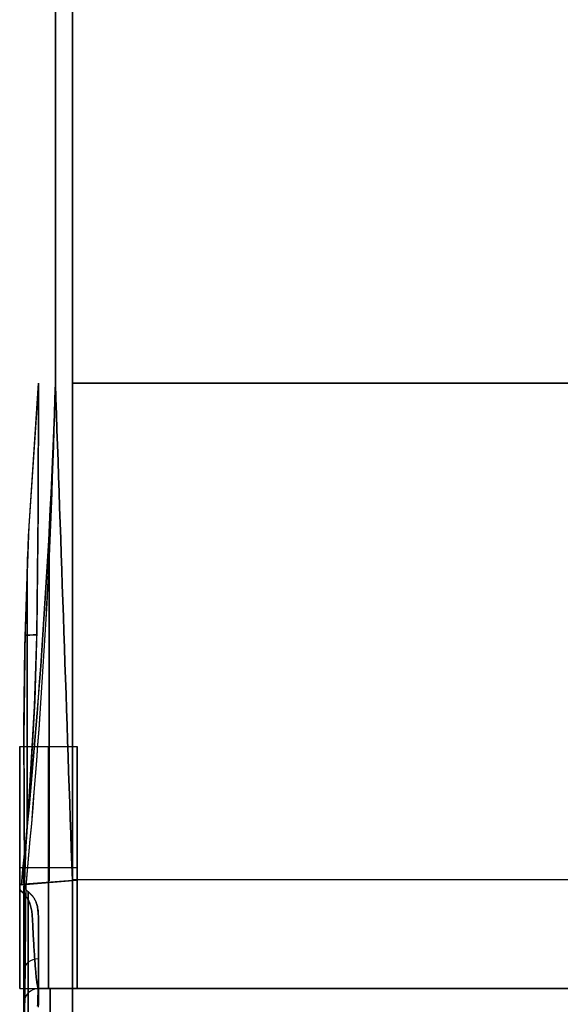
# Model space of a CAD drawing. Extents: x -32 to 144, y -30 to 75.
# Tile 10 of 47: x 5 to 16, y -20 to 0. Entities that reach past the tile are written whole.
import ezdxf

# ---------------------------------------------------------------- set-up
doc = ezdxf.new("R2010")
doc.units = 0
doc.layers.add('DEFAULT', color=7, linetype='CONTINUOUS')

msp = doc.modelspace()

# ---------------------------------------------------------------- linework, layer by layer
at = {"layer": 'DEFAULT'}
for p, q in [((5.25, 7.5, -30), (5.25, -7.5, -30)), ((5.25, -7.5, 30), (5.25, 7.5, 30)), ((5.6, -7.5, -30), (5.6, 7.5, -30)), ((5.6, 7.5, 30), (5.6, -7.5, 30)), ((5.6, 7.5, -30), (5.6, -7.5, -30)), ((5.6, -7.5, 30), (5.6, 7.5, 30)), ((4.691, -10.661, 30.034), (4.9, -7.5, 30)), ((4.9, -7.5, -30), (4.701, -10.451, -30.031)), ((4.9, -7.5, 30), (4.896, -10.095, 29.966)), ((4.896, -10.16, -29.964), (4.9, -7.5, -30)), ((104.6, -7.5, 30), (5.6, -7.5, 30)), ((5.6, -7.5, -30), (104.6, -7.5, -30)), ((4.864, -12.715, -29.863), (4.896, -10.16, -29.964)), ((4.896, -10.095, 29.966), (4.867, -12.602, 29.869)), ((4.701, -10.451, -30.031), (4.627, -12.571, -30.046)), ((4.619, -12.947, 30.044), (4.691, -10.661, 30.034)), ((4.627, -12.571, -30.046), (4.6, -14.849, -30.01)), ((4.817, -14.169, -29.785), (4.864, -12.715, -29.863)), ((4.867, -12.602, 29.869), (4.822, -14.062, 29.791)), ((4.601, -14.567, 30.018), (4.619, -12.947, 30.044)), ((4.723, -15.823, -29.704), (4.817, -14.169, -29.785)), ((4.822, -14.062, 29.791), (4.728, -15.757, 29.706)), ((4.603, -16.199, 29.96), (4.601, -14.567, 30.018)), ((4.513, -15, 26.975), (5.7, -15, 26.975)), ((4.513, -15, -26.975), (5.7, -15, -26.975)), ((4.6, -14.849, -30.01), (4.602, -16.049, -29.962)), ((4.641, -17.095, -29.679), (4.723, -15.823, -29.704)), ((4.728, -15.757, 29.706), (4.642, -17.068, 29.679)), ((4.602, -16.049, -29.962), (4.603, -16.529, -29.928)), ((4.608, -16.816, 29.928), (4.603, -16.199, 29.96)), ((4.603, -16.529, -29.928), (4.603, -16.789, -29.904)), ((4.603, -16.789, -29.904), (4.603, -17.034, -29.877)), ((4.609, -17.064, 29.909), (4.608, -16.816, 29.928)), ((4.603, -17.034, -29.877), (4.602, -17.232, -29.849)), ((4.609, -17.193, 29.895), (4.609, -17.064, 29.909)), ((4.642, -17.068, 29.679), (4.612, -17.796, 29.674)), ((4.602, -17.232, -29.849), (4.601, -17.382, -29.824)), ((4.608, -17.305, 29.881), (4.609, -17.193, 29.895)), ((4.612, -17.799, -29.674), (4.641, -17.095, -29.679)), ((4.601, -17.382, -29.824), (4.6, -17.497, -29.802)), ((4.605, -17.515, 29.843), (4.606, -17.46, 29.855)), ((4.606, -17.46, 29.855), (4.607, -17.392, 29.867)), ((4.607, -17.392, 29.867), (4.608, -17.305, 29.881)), ((4.513, -17.5, 24.475), (5.7, -17.5, 24.475)), ((4.513, -17.5, 29.475), (5.7, -17.5, 29.475)), ((4.513, -17.5, -29.475), (5.7, -17.5, -29.475)), ((4.513, -17.5, -24.475), (5.7, -17.5, -24.475)), ((4.6, -17.497, -29.802), (4.6, -17.588, -29.781)), ((4.6, -17.588, -29.781), (4.6, -17.663, -29.761)), ((4.6, -17.663, -29.761), (4.601, -17.695, -29.751)), ((4.601, -17.664, 29.802), (4.602, -17.634, 29.812)), ((4.601, -17.691, 29.793), (4.601, -17.664, 29.802)), ((4.602, -17.634, 29.812), (4.603, -17.6, 29.822)), ((4.603, -17.6, 29.822), (4.604, -17.561, 29.832)), ((4.604, -17.561, 29.832), (4.605, -17.515, 29.843)), ((5.7, -17.762, 29.462), (4.513, -17.85, 29.451)), ((4.513, -17.856, -29.45), (5.7, -17.762, -29.462)), ((4.547, -17.859, 29.451), (5.697, -17.762, 29.462)), ((5.697, -17.762, -29.462), (4.547, -17.865, -29.451)), ((4.6, -17.715, 29.784), (4.601, -17.691, 29.793)), ((4.6, -17.737, 29.775), (4.6, -17.715, 29.784)), ((4.6, -17.757, 29.766), (4.6, -17.737, 29.775)), ((4.6, -17.776, 29.757), (4.6, -17.757, 29.766)), ((4.6, -17.793, 29.748), (4.6, -17.776, 29.757)), ((4.601, -17.809, 29.74), (4.6, -17.793, 29.748)), ((4.601, -17.695, -29.751), (4.601, -17.726, -29.742)), ((4.601, -17.726, -29.742), (4.602, -17.754, -29.733)), ((4.601, -17.824, 29.731), (4.601, -17.809, 29.74)), ((4.602, -17.837, 29.722), (4.601, -17.824, 29.731)), ((4.602, -17.754, -29.733), (4.602, -17.78, -29.724)), ((4.602, -17.78, -29.724), (4.603, -17.804, -29.715)), ((4.603, -17.85, 29.714), (4.602, -17.837, 29.722)), ((4.603, -17.804, -29.715), (4.604, -17.827, -29.706)), ((4.604, -17.863, 29.705), (4.603, -17.85, 29.714)), ((4.604, -17.827, -29.706), (4.605, -17.848, -29.697)), ((4.605, -17.874, 29.697), (4.604, -17.863, 29.705)), ((4.605, -17.848, -29.697), (4.607, -17.869, -29.689)), ((4.605, -17.879, 29.694), (4.605, -17.874, 29.697)), ((4.606, -17.88, 29.693), (4.605, -17.879, 29.694)), ((4.605, -17.885, 29.694), (4.607, -17.894, 29.681)), ((4.606, -17.881, 29.692), (4.606, -17.88, 29.693)), ((4.607, -17.89, 29.684), (4.606, -17.881, 29.692)), ((4.607, -17.869, -29.689), (4.608, -17.888, -29.68)), ((4.612, -17.796, 29.674), (4.61, -17.905, 29.672)), ((4.61, -17.905, -29.672), (4.612, -17.799, -29.674)), ((5.6, -17.749, 29.488), (104.6, -17.749, 29.488)), ((5.6, -17.749, -29.488), (104.6, -17.749, -29.488)), ((5.697, -17.762, 29.462), (5.6, -17.762, 29.462)), ((5.6, -17.762, -29.462), (5.697, -17.762, -29.462)), ((4.513, -17.957, 29.433), (4.535, -17.98, 29.429)), ((4.535, -17.98, -29.429), (4.513, -17.957, -29.433)), ((4.52, -26, 30), (4.644, -17.886, 30)), ((4.535, -17.98, 29.429), (4.581, -18.026, 29.419)), ((4.581, -18.026, -29.419), (4.535, -17.98, -29.429)), ((4.581, -18.026, 29.419), (4.603, -18.05, 29.414)), ((4.603, -18.05, -29.414), (4.581, -18.026, -29.419)), ((4.603, -18.05, 29.414), (4.614, -18.062, 29.411)), ((4.614, -18.062, -29.411), (4.603, -18.05, -29.414)), ((4.606, -17.894, -29.688), (4.605, -17.891, -29.694)), ((4.607, -17.898, -29.681), (4.606, -17.894, -29.688)), ((4.608, -17.895, 29.68), (4.607, -17.89, 29.684)), ((4.607, -17.894, 29.681), (4.61, -17.904, 29.667)), ((4.609, -17.902, -29.674), (4.607, -17.898, -29.681)), ((4.608, -17.888, -29.68), (4.61, -17.905, -29.672)), ((4.61, -17.905, 29.672), (4.608, -17.895, 29.68)), ((4.61, -17.906, -29.668), (4.609, -17.902, -29.674)), ((4.61, -17.904, 29.667), (4.614, -17.913, 29.653)), ((4.614, -17.914, -29.654), (4.61, -17.906, -29.668)), ((4.614, -17.913, 29.653), (4.616, -17.918, 29.647)), ((4.618, -17.922, -29.641), (4.614, -17.914, -29.654)), ((4.614, -18.062, 29.411), (4.625, -18.075, 29.408)), ((4.625, -18.075, -29.408), (4.614, -18.062, -29.411)), ((4.616, -17.918, 29.647), (4.618, -17.922, 29.64)), ((4.618, -17.922, 29.64), (4.62, -17.927, 29.633)), ((4.62, -17.926, -29.634), (4.618, -17.922, -29.641)), ((4.622, -17.93, -29.627), (4.62, -17.926, -29.634)), ((4.62, -17.927, 29.633), (4.623, -17.931, 29.626)), ((4.625, -17.934, -29.621), (4.622, -17.93, -29.627)), ((4.623, -17.931, 29.626), (4.625, -17.935, 29.62)), ((4.627, -17.938, -29.614), (4.625, -17.934, -29.621)), ((4.625, -17.935, 29.62), (4.628, -17.939, 29.613)), ((4.625, -18.075, 29.408), (4.636, -18.089, 29.405)), ((4.636, -18.088, -29.405), (4.625, -18.075, -29.408)), ((4.63, -17.942, -29.607), (4.627, -17.938, -29.614)), ((4.628, -17.939, 29.613), (4.631, -17.943, 29.606)), ((4.633, -17.946, -29.601), (4.63, -17.942, -29.607)), ((4.631, -17.943, 29.606), (4.633, -17.946, 29.6)), ((4.633, -17.946, 29.6), (4.637, -17.95, 29.593)), ((4.636, -17.95, -29.594), (4.633, -17.946, -29.601)), ((4.639, -17.953, -29.588), (4.636, -17.95, -29.594)), ((4.637, -17.95, 29.593), (4.64, -17.954, 29.587)), ((4.646, -17.961, -29.575), (4.639, -17.953, -29.588)), ((4.64, -17.954, 29.587), (4.647, -17.961, 29.574)), ((4.653, -17.969, -29.562), (4.646, -17.961, -29.575)), ((4.647, -17.961, 29.574), (4.654, -17.969, 29.562)), ((4.661, -17.976, -29.55), (4.653, -17.969, -29.562)), ((4.654, -17.969, 29.562), (4.662, -17.977, 29.549)), ((4.669, -17.984, -29.538), (4.661, -17.976, -29.55)), ((4.662, -17.977, 29.549), (4.67, -17.985, 29.537)), ((4.674, -17.988, -29.532), (4.669, -17.984, -29.538)), ((4.67, -17.985, 29.537), (4.674, -17.989, 29.531)), ((4.678, -17.992, -29.526), (4.674, -17.988, -29.532)), ((4.674, -17.989, 29.531), (4.679, -17.993, 29.525)), ((4.683, -17.996, -29.52), (4.678, -17.992, -29.526)), ((4.679, -17.993, 29.525), (4.683, -17.997, 29.52)), ((4.687, -18, -29.515), (4.683, -17.996, -29.52)), ((4.683, -17.997, 29.52), (4.688, -18.001, 29.514)), ((4.692, -18.005, -29.509), (4.687, -18, -29.515)), ((4.688, -18.001, 29.514), (4.693, -18.005, 29.508)), ((4.697, -18.009, -29.504), (4.692, -18.005, -29.509)), ((4.693, -18.005, 29.508), (4.698, -18.01, 29.503)), ((4.702, -18.014, -29.498), (4.697, -18.009, -29.504)), ((4.698, -18.01, 29.503), (4.703, -18.014, 29.497)), ((4.707, -18.018, -29.493), (4.702, -18.014, -29.498)), ((4.703, -18.014, 29.497), (4.708, -18.019, 29.492)), ((4.712, -18.023, -29.487), (4.707, -18.018, -29.493)), ((4.708, -18.019, 29.492), (4.713, -18.024, 29.487)), ((4.718, -18.028, -29.482), (4.712, -18.023, -29.487)), ((4.713, -18.024, 29.487), (4.718, -18.029, 29.482)), ((4.723, -18.033, -29.477), (4.718, -18.028, -29.482)), ((4.718, -18.029, 29.482), (4.723, -18.033, 29.476)), ((4.723, -18.033, 29.476), (4.729, -18.039, 29.471)), ((4.728, -18.038, -29.472), (4.723, -18.033, -29.477)), ((4.734, -18.043, -29.467), (4.728, -18.038, -29.472)), ((4.729, -18.039, 29.471), (4.734, -18.044, 29.467)), ((4.739, -18.049, -29.462), (4.734, -18.043, -29.467)), ((4.734, -18.044, 29.467), (4.74, -18.049, 29.462)), ((4.745, -18.054, -29.457), (4.739, -18.049, -29.462)), ((4.74, -18.049, 29.462), (4.745, -18.055, 29.457)), ((4.75, -18.06, -29.453), (4.745, -18.054, -29.457)), ((4.745, -18.055, 29.457), (4.751, -18.061, 29.452)), ((4.756, -18.066, -29.448), (4.75, -18.06, -29.453)), ((4.751, -18.061, 29.452), (4.757, -18.067, 29.448)), ((4.762, -18.072, -29.444), (4.756, -18.066, -29.448)), ((4.757, -18.067, 29.448), (4.763, -18.073, 29.443)), ((4.768, -18.079, -29.439), (4.762, -18.072, -29.444)), ((4.763, -18.073, 29.443), (4.768, -18.079, 29.439)), ((4.768, -18.079, 29.439), (4.774, -18.086, 29.434)), ((4.773, -18.085, -29.435), (4.768, -18.079, -29.439)), ((4.779, -18.092, -29.43), (4.773, -18.085, -29.435)), ((4.774, -18.086, 29.434), (4.78, -18.093, 29.43)), ((4.647, -18.103, -29.402), (4.636, -18.088, -29.405)), ((4.636, -18.089, 29.405), (4.647, -18.103, 29.402)), ((4.647, -18.103, 29.402), (4.658, -18.118, 29.398)), ((4.658, -18.117, -29.398), (4.647, -18.103, -29.402)), ((4.663, -18.125, -29.396), (4.658, -18.117, -29.398)), ((4.658, -18.118, 29.398), (4.663, -18.125, 29.396)), ((4.663, -18.125, 29.396), (4.668, -18.133, 29.394)), ((4.668, -18.133, -29.394), (4.663, -18.125, -29.396)), ((4.668, -18.133, 29.394), (4.673, -18.142, 29.392)), ((4.673, -18.141, -29.392), (4.668, -18.133, -29.394)), ((4.678, -18.15, -29.389), (4.673, -18.141, -29.392)), ((4.673, -18.142, 29.392), (4.678, -18.15, 29.389)), ((4.678, -18.15, 29.389), (4.683, -18.159, 29.387)), ((4.683, -18.159, -29.387), (4.678, -18.15, -29.389)), ((4.683, -18.159, 29.387), (4.688, -18.168, 29.384)), ((4.688, -18.168, -29.385), (4.683, -18.159, -29.387)), ((4.688, -18.168, 29.384), (4.693, -18.177, 29.382)), ((4.693, -18.177, -29.382), (4.688, -18.168, -29.385)), ((4.693, -18.177, 29.382), (4.698, -18.186, 29.379)), ((4.698, -18.186, -29.379), (4.693, -18.177, -29.382)), ((4.698, -18.186, 29.379), (4.703, -18.196, 29.376)), ((4.703, -18.196, -29.376), (4.698, -18.186, -29.379)), ((4.703, -18.196, 29.376), (4.707, -18.206, 29.373)), ((4.707, -18.206, -29.374), (4.703, -18.196, -29.376)), ((4.707, -18.206, 29.373), (4.712, -18.217, 29.37)), ((4.712, -18.216, -29.371), (4.707, -18.206, -29.374)), ((4.716, -18.227, -29.367), (4.712, -18.216, -29.371)), ((4.712, -18.217, 29.37), (4.716, -18.227, 29.367)), ((4.716, -18.227, 29.367), (4.72, -18.238, 29.364)), ((4.72, -18.238, -29.364), (4.716, -18.227, -29.367)), ((4.72, -18.238, 29.364), (4.724, -18.249, 29.36)), ((4.724, -18.249, -29.361), (4.72, -18.238, -29.364)), ((4.724, -18.249, 29.36), (4.728, -18.261, 29.357)), ((4.728, -18.26, -29.357), (4.724, -18.249, -29.361)), ((4.732, -18.272, -29.353), (4.728, -18.26, -29.357)), ((4.728, -18.261, 29.357), (4.732, -18.272, 29.353)), ((4.732, -18.272, 29.353), (4.736, -18.284, 29.349)), ((4.736, -18.284, -29.349), (4.732, -18.272, -29.353)), ((4.736, -18.284, 29.349), (4.739, -18.296, 29.345)), ((4.739, -18.296, -29.345), (4.736, -18.284, -29.349)), ((4.785, -18.1, -29.426), (4.779, -18.092, -29.43)), ((4.78, -18.093, 29.43), (4.786, -18.101, 29.425)), ((4.791, -18.108, -29.421), (4.785, -18.1, -29.426)), ((4.786, -18.101, 29.425), (4.792, -18.108, 29.421)), ((4.797, -18.116, -29.417), (4.791, -18.108, -29.421)), ((4.792, -18.108, 29.421), (4.798, -18.117, 29.417)), ((4.803, -18.124, -29.413), (4.797, -18.116, -29.417)), ((4.798, -18.117, 29.417), (4.804, -18.125, 29.412)), ((4.809, -18.133, -29.408), (4.803, -18.124, -29.413)), ((4.804, -18.125, 29.412), (4.809, -18.134, 29.408)), ((4.815, -18.143, -29.404), (4.809, -18.133, -29.408)), ((4.809, -18.134, 29.408), (4.815, -18.144, 29.404)), ((4.821, -18.153, -29.4), (4.815, -18.143, -29.404)), ((4.815, -18.144, 29.404), (4.821, -18.154, 29.399)), ((4.826, -18.164, -29.395), (4.821, -18.153, -29.4)), ((4.821, -18.154, 29.399), (4.827, -18.165, 29.395)), ((4.832, -18.175, -29.391), (4.826, -18.164, -29.395)), ((4.827, -18.165, 29.395), (4.833, -18.176, 29.39)), ((4.838, -18.187, -29.386), (4.832, -18.175, -29.391)), ((4.833, -18.176, 29.39), (4.839, -18.188, 29.385)), ((4.844, -18.2, -29.381), (4.838, -18.187, -29.386)), ((4.839, -18.188, 29.385), (4.844, -18.201, 29.38)), ((4.85, -18.214, -29.376), (4.844, -18.2, -29.381)), ((4.844, -18.201, 29.38), (4.85, -18.215, 29.375)), ((4.855, -18.229, -29.37), (4.85, -18.214, -29.376)), ((4.85, -18.215, 29.375), (4.856, -18.23, 29.37)), ((4.861, -18.245, -29.365), (4.855, -18.229, -29.37)), ((4.856, -18.23, 29.37), (4.861, -18.246, 29.364)), ((4.866, -18.263, -29.358), (4.861, -18.245, -29.365)), ((4.861, -18.246, 29.364), (4.867, -18.264, 29.358)), ((4.872, -18.282, -29.351), (4.866, -18.263, -29.358)), ((4.867, -18.264, 29.358), (4.872, -18.284, 29.351)), ((4.877, -18.304, -29.343), (4.872, -18.282, -29.351)), ((4.872, -18.284, 29.351), (4.877, -18.306, 29.343)), ((4.739, -18.296, 29.345), (4.745, -18.321, 29.337)), ((4.742, -18.308, -29.341), (4.739, -18.296, -29.345)), ((4.745, -18.321, -29.337), (4.742, -18.308, -29.341)), ((4.745, -18.321, 29.337), (4.751, -18.346, 29.328)), ((4.751, -18.347, -29.328), (4.745, -18.321, -29.337)), ((4.751, -18.346, 29.328), (4.756, -18.373, 29.318)), ((4.756, -18.373, -29.318), (4.751, -18.347, -29.328)), ((4.756, -18.373, 29.318), (4.76, -18.399, 29.308)), ((4.76, -18.399, -29.308), (4.756, -18.373, -29.318)), ((4.76, -18.399, 29.308), (4.764, -18.426, 29.297)), ((4.764, -18.426, -29.297), (4.76, -18.399, -29.308)), ((4.764, -18.426, 29.297), (4.767, -18.453, 29.286)), ((4.767, -18.453, -29.286), (4.764, -18.426, -29.297)), ((4.767, -18.453, 29.286), (4.77, -18.48, 29.275)), ((4.77, -18.48, -29.275), (4.767, -18.453, -29.286)), ((4.77, -18.48, 29.275), (4.772, -18.507, 29.263)), ((4.772, -18.507, -29.263), (4.77, -18.48, -29.275)), ((4.882, -18.329, -29.335), (4.877, -18.304, -29.343)), ((4.877, -18.306, 29.343), (4.882, -18.331, 29.334)), ((4.886, -18.357, -29.324), (4.882, -18.329, -29.335)), ((4.882, -18.331, 29.334), (4.887, -18.359, 29.323)), ((4.89, -18.388, -29.313), (4.886, -18.357, -29.324)), ((4.887, -18.359, 29.323), (4.891, -18.391, 29.311)), ((4.894, -18.422, -29.299), (4.89, -18.388, -29.313)), ((4.891, -18.391, 29.311), (4.894, -18.426, 29.298)), ((4.896, -18.46, -29.284), (4.894, -18.422, -29.299)), ((4.894, -18.426, 29.298), (4.897, -18.464, 29.282)), ((4.898, -18.501, -29.266), (4.896, -18.46, -29.284)), ((4.897, -18.464, 29.282), (4.899, -18.505, 29.264)), ((4.772, -18.507, 29.263), (4.775, -18.561, 29.239)), ((4.775, -18.561, -29.239), (4.772, -18.507, -29.263)), ((4.775, -18.561, 29.239), (4.778, -18.614, 29.213)), ((4.778, -18.614, -29.213), (4.775, -18.561, -29.239)), ((4.778, -18.614, 29.213), (4.781, -18.667, 29.186)), ((4.781, -18.667, -29.186), (4.778, -18.614, -29.213)), ((4.781, -18.667, 29.186), (4.783, -18.719, 29.158)), ((4.784, -18.718, -29.158), (4.781, -18.667, -29.186)), ((4.899, -18.545, -29.246), (4.898, -18.501, -29.266)), ((4.899, -18.505, 29.264), (4.899, -18.549, 29.245)), ((4.9, -18.589, -29.226), (4.899, -18.545, -29.246)), ((4.899, -18.549, 29.245), (4.9, -18.593, 29.224)), ((4.9, -18.632, -29.204), (4.9, -18.589, -29.226)), ((4.9, -18.593, 29.224), (4.9, -18.636, 29.202)), ((4.9, -18.675, -29.182), (4.9, -18.632, -29.204)), ((4.9, -18.636, 29.202), (4.9, -18.678, 29.18)), ((4.9, -18.717, -29.159), (4.9, -18.675, -29.182)), ((4.9, -18.678, 29.18), (4.9, -18.721, 29.157)), ((4.783, -18.719, 29.158), (4.786, -18.77, 29.129)), ((4.786, -18.77, -29.129), (4.784, -18.718, -29.158)), ((4.786, -18.77, 29.129), (4.789, -18.82, 29.098)), ((4.789, -18.82, -29.098), (4.786, -18.77, -29.129)), ((4.789, -18.82, 29.098), (4.791, -18.87, 29.067)), ((4.791, -18.87, -29.067), (4.789, -18.82, -29.098)), ((4.791, -18.87, 29.067), (4.794, -18.919, 29.034)), ((4.794, -18.919, -29.034), (4.791, -18.87, -29.067)), ((4.9, -18.759, -29.135), (4.9, -18.717, -29.159)), ((4.9, -18.721, 29.157), (4.9, -18.762, 29.133)), ((4.9, -18.801, -29.11), (4.9, -18.759, -29.135)), ((4.9, -18.762, 29.133), (4.9, -18.804, 29.108)), ((4.9, -18.842, -29.085), (4.9, -18.801, -29.11)), ((4.9, -18.804, 29.108), (4.9, -18.845, 29.083)), ((4.9, -18.883, -29.058), (4.9, -18.842, -29.085)), ((4.9, -18.845, 29.083), (4.9, -18.886, 29.056)), ((4.9, -18.923, -29.03), (4.9, -18.883, -29.058)), ((4.9, -18.886, 29.056), (4.9, -18.926, 29.029)), ((4.794, -18.919, 29.034), (4.797, -18.967, 29)), ((4.797, -18.967, -29), (4.794, -18.919, -29.034)), ((4.797, -18.967, 29), (4.799, -19.014, 28.964)), ((4.799, -19.014, -28.965), (4.797, -18.967, -29)), ((4.799, -19.014, 28.964), (4.802, -19.061, 28.928)), ((4.802, -19.061, -28.928), (4.799, -19.014, -28.965)), ((4.802, -19.061, 28.928), (4.805, -19.107, 28.891)), ((4.805, -19.106, -28.891), (4.802, -19.061, -28.928)), ((4.9, -18.964, -29.002), (4.9, -18.923, -29.03)), ((4.9, -18.926, 29.029), (4.9, -18.966, 29)), ((4.9, -19.003, -28.973), (4.9, -18.964, -29.002)), ((4.9, -18.966, 29), (4.9, -19.006, 28.971)), ((4.9, -19.042, -28.943), (4.9, -19.003, -28.973)), ((4.9, -19.006, 28.971), (4.9, -19.045, 28.941)), ((4.9, -19.081, -28.912), (4.9, -19.042, -28.943)), ((4.9, -19.045, 28.941), (4.9, -19.083, 28.91)), ((4.9, -19.119, -28.88), (4.9, -19.081, -28.912)), ((4.9, -19.083, 28.91), (4.9, -19.121, 28.878)), ((4.807, -19.151, -28.852), (4.805, -19.106, -28.891)), ((4.805, -19.107, 28.891), (4.807, -19.151, 28.852)), ((4.807, -19.151, 28.852), (4.81, -19.195, 28.813)), ((4.81, -19.195, -28.813), (4.807, -19.151, -28.852)), ((4.81, -19.195, 28.813), (4.813, -19.238, 28.772)), ((4.813, -19.238, -28.772), (4.81, -19.195, -28.813)), ((4.813, -19.238, 28.772), (4.815, -19.28, 28.731)), ((4.816, -19.28, -28.731), (4.813, -19.238, -28.772)), ((4.815, -19.28, 28.731), (4.818, -19.321, 28.688)), ((4.818, -19.321, -28.689), (4.816, -19.28, -28.731)), ((4.9, -19.157, -28.848), (4.9, -19.119, -28.88)), ((4.9, -19.121, 28.878), (4.9, -19.159, 28.846)), ((4.9, -19.194, -28.814), (4.9, -19.157, -28.848)), ((4.9, -19.159, 28.846), (4.9, -19.196, 28.812)), ((4.9, -19.23, -28.78), (4.9, -19.194, -28.814)), ((4.9, -19.196, 28.812), (4.9, -19.232, 28.778)), ((4.9, -19.266, -28.745), (4.9, -19.23, -28.78)), ((4.9, -19.232, 28.778), (4.9, -19.267, 28.743)), ((4.9, -19.3, -28.71), (4.9, -19.266, -28.745)), ((4.9, -19.267, 28.743), (4.9, -19.302, 28.708)), ((4.9, -19.335, -28.673), (4.9, -19.3, -28.71)), ((4.9, -19.302, 28.708), (4.9, -19.336, 28.672)), ((4.818, -19.321, 28.688), (4.821, -19.361, 28.645)), ((4.821, -19.361, -28.645), (4.818, -19.321, -28.689)), ((4.821, -19.361, 28.645), (4.824, -19.4, 28.601)), ((4.824, -19.399, -28.601), (4.821, -19.361, -28.645)), ((4.827, -19.437, -28.555), (4.824, -19.399, -28.601)), ((4.824, -19.4, 28.601), (4.826, -19.437, 28.555)), ((4.826, -19.437, 28.555), (4.829, -19.474, 28.509)), ((4.829, -19.474, -28.509), (4.827, -19.437, -28.555)), ((4.829, -19.474, 28.509), (4.832, -19.51, 28.462)), ((4.832, -19.51, -28.462), (4.829, -19.474, -28.509)), ((4.832, -19.51, 28.462), (4.835, -19.544, 28.414)), ((4.835, -19.544, -28.414), (4.832, -19.51, -28.462)), ((4.9, -19.368, -28.636), (4.9, -19.335, -28.673)), ((4.9, -19.336, 28.672), (4.9, -19.37, 28.635)), ((4.9, -19.401, -28.599), (4.9, -19.368, -28.636)), ((4.9, -19.37, 28.635), (4.9, -19.403, 28.597)), ((4.9, -19.433, -28.561), (4.9, -19.401, -28.599)), ((4.9, -19.403, 28.597), (4.9, -19.435, 28.559)), ((4.9, -19.464, -28.522), (4.9, -19.433, -28.561)), ((4.9, -19.435, 28.559), (4.9, -19.466, 28.52)), ((4.9, -19.495, -28.482), (4.9, -19.464, -28.522)), ((4.9, -19.466, 28.52), (4.9, -19.496, 28.48)), ((4.9, -19.524, -28.442), (4.9, -19.495, -28.482)), ((4.9, -19.496, 28.48), (4.9, -19.526, 28.44)), ((4.835, -19.544, 28.414), (4.837, -19.578, 28.366)), ((4.838, -19.578, -28.366), (4.835, -19.544, -28.414)), ((4.837, -19.578, 28.366), (4.84, -19.61, 28.316)), ((4.84, -19.61, -28.316), (4.838, -19.578, -28.366)), ((4.84, -19.61, 28.316), (4.843, -19.641, 28.266)), ((4.843, -19.641, -28.266), (4.84, -19.61, -28.316)), ((4.843, -19.641, 28.266), (4.846, -19.671, 28.215)), ((4.846, -19.671, -28.215), (4.843, -19.641, -28.266)), ((4.846, -19.671, 28.215), (4.848, -19.699, 28.164)), ((4.848, -19.699, -28.164), (4.846, -19.671, -28.215)), ((4.848, -19.699, 28.164), (4.851, -19.727, 28.112)), ((4.851, -19.727, -28.112), (4.848, -19.699, -28.164)), ((4.9, -19.553, -28.401), (4.9, -19.524, -28.442)), ((4.9, -19.526, 28.44), (4.9, -19.555, 28.4)), ((4.9, -19.581, -28.36), (4.9, -19.553, -28.401)), ((4.9, -19.555, 28.4), (4.9, -19.582, 28.359)), ((4.9, -19.608, -28.319), (4.9, -19.581, -28.36)), ((4.9, -19.582, 28.359), (4.9, -19.609, 28.317)), ((4.9, -19.635, -28.277), (4.9, -19.608, -28.319)), ((4.9, -19.609, 28.317), (4.9, -19.636, 28.275)), ((4.9, -19.66, -28.234), (4.9, -19.635, -28.277)), ((4.9, -19.636, 28.275), (4.9, -19.661, 28.232)), ((4.9, -19.684, -28.191), (4.9, -19.66, -28.234)), ((4.9, -19.661, 28.232), (4.9, -19.685, 28.19)), ((4.9, -19.708, -28.148), (4.9, -19.684, -28.191)), ((4.9, -19.685, 28.19), (4.9, -19.709, 28.146)), ((4.9, -19.731, -28.104), (4.9, -19.708, -28.148)), ((4.9, -19.709, 28.146), (4.9, -19.731, 28.103)), ((4.851, -19.727, 28.112), (4.854, -19.753, 28.059)), ((4.854, -19.753, -28.059), (4.851, -19.727, -28.112)), ((4.854, -19.753, 28.059), (4.856, -19.778, 28.005)), ((4.856, -19.778, -28.005), (4.854, -19.753, -28.059)), ((4.856, -19.778, 28.005), (4.859, -19.802, 27.951)), ((4.859, -19.802, -27.951), (4.856, -19.778, -28.005)), ((4.859, -19.802, 27.951), (4.862, -19.824, 27.897)), ((4.862, -19.824, -27.897), (4.859, -19.802, -27.951)), ((4.862, -19.824, 27.897), (4.864, -19.845, 27.842)), ((4.864, -19.845, -27.842), (4.862, -19.824, -27.897)), ((4.864, -19.845, 27.842), (4.867, -19.865, 27.786)), ((4.867, -19.865, -27.786), (4.864, -19.845, -27.842)), ((4.867, -19.865, 27.786), (4.869, -19.883, 27.73)), ((4.869, -19.883, -27.73), (4.867, -19.865, -27.786)), ((4.869, -19.883, 27.73), (4.872, -19.9, 27.674)), ((4.872, -19.9, -27.674), (4.869, -19.883, -27.73)), ((4.872, -19.9, 27.674), (4.874, -19.916, 27.617)), ((4.874, -19.916, -27.617), (4.872, -19.9, -27.674)), ((4.874, -19.916, 27.617), (4.877, -19.931, 27.56)), ((4.877, -19.931, -27.56), (4.874, -19.916, -27.617)), ((4.9, -19.731, 28.103), (4.9, -19.753, 28.059)), ((4.9, -19.752, -28.06), (4.9, -19.731, -28.104)), ((4.9, -19.773, -28.016), (4.9, -19.752, -28.06)), ((4.9, -19.753, 28.059), (4.9, -19.774, 28.014)), ((4.9, -19.793, -27.971), (4.9, -19.773, -28.016)), ((4.9, -19.774, 28.014), (4.9, -19.794, 27.97)), ((4.9, -19.812, -27.926), (4.9, -19.793, -27.971)), ((4.9, -19.794, 27.97), (4.9, -19.813, 27.925)), ((4.9, -19.83, -27.881), (4.9, -19.812, -27.926)), ((4.9, -19.813, 27.925), (4.9, -19.831, 27.88)), ((4.9, -19.847, -27.836), (4.9, -19.83, -27.881)), ((4.9, -19.831, 27.88), (4.9, -19.848, 27.835)), ((4.9, -19.863, -27.79), (4.9, -19.847, -27.836)), ((4.9, -19.848, 27.835), (4.9, -19.864, 27.789)), ((4.9, -19.879, -27.745), (4.9, -19.863, -27.79)), ((4.9, -19.864, 27.789), (4.9, -19.879, 27.744)), ((4.9, -19.879, 27.744), (4.9, -19.893, 27.698)), ((4.9, -19.893, -27.699), (4.9, -19.879, -27.745)), ((4.9, -19.893, 27.698), (4.9, -19.907, 27.653)), ((4.9, -19.906, -27.653), (4.9, -19.893, -27.699)), ((4.9, -19.919, -27.608), (4.9, -19.906, -27.653)), ((4.9, -19.907, 27.653), (4.9, -19.919, 27.607)), ((4.513, -20, 26.975), (4.9, -20, 26.975)), ((4.513, -20, -26.975), (4.9, -20, -26.975)), ((4.877, -19.931, 27.56), (4.879, -19.944, 27.502)), ((4.879, -19.944, -27.502), (4.877, -19.931, -27.56)), ((4.879, -19.944, 27.502), (4.882, -19.956, 27.444)), ((4.882, -19.956, -27.444), (4.879, -19.944, -27.502)), ((4.882, -19.956, 27.444), (4.884, -19.966, 27.386)), ((4.884, -19.966, -27.386), (4.882, -19.956, -27.444)), ((4.884, -19.966, 27.386), (4.887, -19.975, 27.328)), ((4.887, -19.975, -27.328), (4.884, -19.966, -27.386)), ((4.887, -19.975, 27.328), (4.889, -19.983, 27.27)), ((4.889, -19.983, -27.27), (4.887, -19.975, -27.328)), ((4.889, -19.983, 27.27), (4.891, -19.989, 27.211)), ((4.891, -19.989, -27.211), (4.889, -19.983, -27.27)), ((4.891, -20.11, 23.511), (4.89, -20.141, 23.385)), ((4.89, -20.144, 23.372), (4.891, -20.116, 23.483)), ((4.891, -19.989, 27.211), (4.893, -19.994, 27.152)), ((4.893, -19.994, -27.152), (4.891, -19.989, -27.211)), ((4.892, -20.084, 23.636), (4.891, -20.11, 23.511)), ((4.891, -20.116, 23.483), (4.892, -20.092, 23.594)), ((4.894, -20.061, 23.762), (4.892, -20.084, 23.636)), ((4.892, -20.092, 23.594), (4.893, -20.071, 23.706)), ((4.893, -19.994, 27.152), (4.896, -19.997, 27.093)), ((4.896, -19.997, -27.093), (4.893, -19.994, -27.152)), ((4.893, -20.071, 23.706), (4.894, -20.052, 23.819)), ((4.894, -20.052, 23.819), (4.895, -20.036, 23.931)), ((4.895, -20.042, 23.887), (4.894, -20.061, 23.762)), ((4.895, -20.036, 23.931), (4.896, -20.023, 24.045)), ((4.896, -20.027, 24.011), (4.895, -20.042, 23.887)), ((4.896, -19.997, 27.093), (4.898, -19.999, 27.034)), ((4.898, -19.999, -27.034), (4.896, -19.997, -27.093)), ((4.896, -20.023, 24.045), (4.897, -20.013, 24.158)), ((4.897, -20.015, 24.135), (4.896, -20.027, 24.011)), ((4.897, -20.013, 24.158), (4.898, -20.006, 24.272)), ((4.898, -20.007, 24.258), (4.897, -20.015, 24.135)), ((4.898, -19.999, 27.034), (4.9, -20, 26.975)), ((4.9, -20, -26.975), (4.898, -19.999, -27.034)), ((4.898, -20.006, 24.272), (4.899, -20.001, 24.386)), ((4.899, -20.002, 24.379), (4.898, -20.007, 24.258)), ((4.899, -20.001, 24.386), (4.9, -20, 24.5)), ((4.9, -20, 24.5), (4.899, -20.002, 24.379)), ((4.9, -19.919, 27.607), (4.9, -19.93, 27.561)), ((4.9, -19.93, -27.562), (4.9, -19.919, -27.608)), ((4.9, -19.93, 27.561), (4.9, -19.941, 27.515)), ((4.9, -19.941, -27.516), (4.9, -19.93, -27.562)), ((4.9, -19.941, 27.515), (4.9, -19.951, 27.47)), ((4.9, -19.95, -27.47), (4.9, -19.941, -27.516)), ((4.9, -19.959, -27.425), (4.9, -19.95, -27.47)), ((4.9, -19.951, 27.47), (4.9, -19.959, 27.424)), ((4.9, -19.959, 27.424), (4.9, -19.967, 27.378)), ((4.9, -19.967, -27.379), (4.9, -19.959, -27.425)), ((4.9, -19.967, 27.378), (4.9, -19.974, 27.333)), ((4.9, -19.974, -27.333), (4.9, -19.967, -27.379)), ((4.9, -19.974, 27.333), (4.9, -19.98, 27.288)), ((4.9, -19.98, -27.288), (4.9, -19.974, -27.333)), ((4.9, -19.98, 27.288), (4.9, -19.986, 27.242)), ((4.9, -19.986, -27.243), (4.9, -19.98, -27.288)), ((4.9, -19.986, 27.242), (4.9, -19.99, 27.197)), ((4.9, -19.99, -27.198), (4.9, -19.986, -27.243)), ((4.9, -19.99, 27.197), (4.9, -19.994, 27.152)), ((4.9, -19.994, -27.153), (4.9, -19.99, -27.198)), ((4.9, -19.994, 27.152), (4.9, -19.996, 27.108)), ((4.9, -19.996, -27.108), (4.9, -19.994, -27.153)), ((4.9, -19.996, 27.108), (4.9, -19.998, 27.063)), ((4.9, -19.998, -27.063), (4.9, -19.996, -27.108)), ((4.9, -19.998, 27.063), (4.9, -20, 27.019)), ((4.9, -20, -27.019), (4.9, -19.998, -27.063)), ((4.9, -20, 26.975), (5.7, -20, 26.975)), ((5.7, -20, -26.975), (4.9, -20, -26.975)), ((4.9, -20, 27.019), (4.9, -20, 26.975)), ((4.9, -20, 26.975), (4.9, -20, 24.5)), ((4.9, -20, -24.5), (4.9, -20, -26.975)), ((4.9, -20, -26.975), (4.9, -20, -27.019)), ((5.6, -20, -26.975), (4.9, -20, -26.975)), ((4.9, -20, -24.5), (5.6, -20, -24.5)), ((4.9, -20, -24.5), (4.9, -20.002, -24.383)), ((5.6, -20, 26.975), (4.9, -20, 26.975)), ((4.9, -20, 24.5), (5.6, -20, 24.5)), ((4.9, -20.002, -24.365), (4.9, -20, -24.5)), ((4.9, -20, -25.738), (5.6, -20, -25.738)), ((4.9, -20, 25.738), (5.6, -20, 25.738)), ((4.9, -20.002, -24.383), (4.9, -20.006, -24.266)), ((4.9, -20.008, -24.229), (4.9, -20.002, -24.365)), ((4.9, -20.006, -24.266), (4.9, -20.014, -24.149)), ((4.9, -20.019, -24.092), (4.9, -20.008, -24.229)), ((4.9, -20.014, -24.149), (4.9, -20.024, -24.032)), ((4.9, -20.033, -23.953), (4.9, -20.019, -24.092)), ((4.9, -20.024, -24.032), (4.9, -20.038, -23.915)), ((4.9, -20.053, -23.813), (4.9, -20.033, -23.953)), ((4.9, -20.038, -23.915), (4.9, -20.055, -23.799)), ((4.9, -20.077, -23.673), (4.9, -20.053, -23.813)), ((4.9, -20.055, -23.799), (4.9, -20.075, -23.684)), ((4.9, -20.075, -23.684), (4.9, -20.097, -23.569)), ((4.9, -20.105, -23.532), (4.9, -20.077, -23.673)), ((4.9, -20.097, -23.569), (4.9, -20.123, -23.454)), ((4.9, -20.139, -23.39), (4.9, -20.105, -23.532)), ((5.25, -20, -26.975), (5.25, -20, -24.5)), ((5.25, -20, 26.975), (5.25, -20, 24.5)), ((5.6, -20, -24.5), (5.6, -20, -26.975)), ((5.6, -20, 26.975), (5.6, -20, 24.5)), ((5.6, -20, 27), (104.6, -20, 27)), ((104.6, -20, 24.5), (5.6, -20, 24.5)), ((5.6, -20, 24.5), (5.6, -20, 27)), ((104.6, -20, -24.5), (5.6, -20, -24.5)), ((104.6, -20, -27), (5.6, -20, -27)), ((5.6, -20, -27), (5.6, -20, -24.5)), ((5.6, -20, 25.75), (104.6, -20, 25.75)), ((5.6, -20, -25.75), (104.6, -20, -25.75)), ((4.6, -20.3, 24.5), (4.6, -20.3, 26.975)), ((4.6, -20.307, 24.294), (4.6, -20.3, 24.5)), ((4.6, -20.3, -24.5), (4.6, -20.303, -24.355)), ((4.6, -20.3, -26.975), (4.6, -20.3, -24.5)), ((4.6, -20.31, 24.238), (4.6, -20.3, 24.5)), ((4.6, -20.3, -24.5), (4.6, -20.302, -24.372)), ((4.6, -20.302, -24.372), (4.6, -20.308, -24.243)), ((4.6, -20.303, -24.355), (4.6, -20.31, -24.211)), ((4.6, -20.312, 24.191), (4.6, -20.307, 24.294)), ((4.6, -20.308, -24.243), (4.6, -20.318, -24.113)), ((4.6, -20.31, -24.211), (4.6, -20.323, -24.067)), ((4.6, -20.319, 24.107), (4.6, -20.31, 24.238)), ((4.6, -20.32, 24.088), (4.6, -20.312, 24.191)), ((4.6, -20.318, -24.113), (4.6, -20.332, -23.982)), ((4.6, -20.325, 24.043), (4.6, -20.319, 24.107)), ((4.6, -20.331, 23.986), (4.6, -20.32, 24.088)), ((4.6, -20.323, -24.067), (4.6, -20.34, -23.923)), ((4.884, -20.301, 22.883), (4.883, -20.351, 22.759)), ((4.883, -20.365, 22.726), (4.884, -20.321, 22.831)), ((4.886, -20.255, 23.008), (4.884, -20.301, 22.883)), ((4.884, -20.321, 22.831), (4.885, -20.28, 22.937)), ((4.885, -20.28, 22.937), (4.886, -20.242, 23.045)), ((4.886, -20.242, 23.045), (4.888, -20.206, 23.153)), ((4.887, -20.213, 23.133), (4.886, -20.255, 23.008)), ((4.888, -20.175, 23.259), (4.887, -20.213, 23.133)), ((4.89, -20.141, 23.385), (4.888, -20.175, 23.259)), ((4.888, -20.206, 23.153), (4.889, -20.174, 23.262)), ((4.889, -20.174, 23.262), (4.89, -20.144, 23.372)), ((4.9, -20.123, -23.454), (4.9, -20.152, -23.341)), ((4.9, -20.177, -23.249), (4.9, -20.139, -23.39)), ((4.9, -20.152, -23.341), (4.9, -20.184, -23.228)), ((4.9, -20.221, -23.107), (4.9, -20.177, -23.249)), ((4.9, -20.184, -23.228), (4.9, -20.218, -23.116)), ((4.9, -20.218, -23.116), (4.9, -20.256, -23.005)), ((4.9, -20.269, -22.966), (4.9, -20.221, -23.107)), ((4.9, -20.256, -23.005), (4.9, -20.296, -22.894)), ((4.9, -20.323, -22.826), (4.9, -20.269, -22.966)), ((4.9, -20.296, -22.894), (4.9, -20.339, -22.785)), ((4.9, -20.381, -22.687), (4.9, -20.323, -22.826))]:
    msp.add_line(p, q, dxfattribs=at)
at = {"layer": 'DEFAULT', "extrusion": (1, 0, 0)}
for centre, radius, start, end in [((0, 0, 5.6), 27.4, 90, 270), ((-7.499, 68.079, 5.6), 98.079, 263.99366, 269.99931), ((-7.499, -68.079, 5.6), 98.079, 90.00069, 96.00634), ((-7.5, -68.056, 5.122), 98.056, 92.01715, 96.01613), ((-7.5, 68.056, 5.122), 98.056, 263.97952, 267.97193), ((-16.5, 26.833, 5.6), 1.9, 270, 90), ((-17.5, 26.975, 4.513), 2.5, 0, 98.0533), ((-17.5, 26.975, 4.513), 2.5, 100.525, 0), ((-17.5, -26.975, 4.513), 2.5, 0, 259.4766), ((-17.5, -26.975, 4.513), 2.5, 261.8217, 0), ((-17.5, 26.975, 5.106), 2.5, 180, 0), ((-17.5, 26.975, 5.106), 2.5, 0, 96.3878), ((-17.5, -26.975, 5.106), 2.5, 263.4469, 0), ((-17.5, -26.975, 5.106), 2.5, 0, 180), ((-17.5, 26.975, 5.7), 2.5, 180, 0), ((-17.5, 26.975, 5.7), 2.5, 0, 96.007), ((-17.5, -26.975, 5.7), 2.5, 263.993, 0), ((-17.5, -26.975, 5.7), 2.5, 0, 180), ((-16.5, 26.833, 5.6), 1.9, 90, 270), ((-17.5, 26.975, 4.513), 2.5, 98.0533, 100.525), ((-17.5, -26.975, 4.513), 2.5, 259.4766, 261.8217), ((-17.5, 26.975, 5.106), 2.5, 96.3878, 180), ((-17.5, -26.975, 5.106), 2.5, 180, 263.4469), ((-17.5, -26.975, 5.6), 2.5, 180, 263.993), ((-17.5, 26.975, 5.6), 2.5, 96.007, 180), ((-17.5, 26.975, 5.7), 2.5, 96.007, 180), ((-17.5, -26.975, 5.7), 2.5, 180, 263.993), ((-17.589, 27.006, 4.6), 2.711, 96.2797, 180.6549), ((-18.161, 164.944, 4.6), 135.243, 266.67696, 270.11647), ((-23.799, 36.369, 4.6), 66.334, 268.09842, 275.10901), ((-24.5, -24.5, 4.687), 4.411, 0, 89.8345), ((-24.5, -24.5, 5.14), 4.5, 0, 90), ((-24.5, 24.5, 5.14), 4.5, 270, 0)]:
    msp.add_arc(centre, radius, start, end, dxfattribs=at)
at = {"layer": 'DEFAULT', "extrusion": (0.826627, -0.026312, -0.562135)}
msp.add_arc((-7.318, -53.746, -12.327), 81.641, 90.0077, 97.30959, dxfattribs=at)
at = {"layer": 'DEFAULT', "extrusion": (0.824446, -0.025969, 0.565345)}
msp.add_arc((-7.32, 53.58, -12.437), 81.426, 262.66675, 269.99223, dxfattribs=at)
at = {"layer": 'DEFAULT'}
for centre, radius, start, end in [((-139.692, -4.256, -30), 144.978, 354.60315, 358.71788), ((-141.069, -4.172, 30), 146.357, 354.62337, 358.69693), ((-412.764, -15.58, -30), 417.414, 358.56959, 359.6827), ((4.9, -20.3, 24.5), 0.3, 90, 180), ((4.9, -20.3, 26.975), 0.3, 90, 180), ((4.9, -20.3, -26.975), 0.3, 90, 180), ((4.9, -20.3, -24.5), 0.3, 90, 180), ((4.9, -20.3, 25.738), 0.3, 90, 180), ((4.9, -20.3, -25.738), 0.3, 90, 180)]:
    msp.add_arc(centre, radius, start, end, dxfattribs=at)
at = {"layer": 'DEFAULT', "extrusion": (0.99942, 0.033994, 0.001782)}
msp.add_arc((-7.673, -68.201, 5.045), 98.192, 90.00069, 96.00286, dxfattribs=at)
at = {"layer": 'DEFAULT', "extrusion": (0.99942, 0.033994, -0.001782)}
msp.add_arc((-7.673, 68.201, 5.045), 98.192, 263.99714, 269.99931, dxfattribs=at)
at = {"layer": 'DEFAULT', "extrusion": (1, 1.02926e-13, -1.69109e-12)}
msp.add_arc((-7.5, -72.75, 5.6), 102.75, 90, 95.72481, dxfattribs=at)
at = {"layer": 'DEFAULT', "extrusion": (1, 1.02931e-13, 1.6912e-12)}
msp.add_arc((-7.5, 72.75, 5.6), 102.75, 264.27519, 270, dxfattribs=at)
at = {"layer": 'DEFAULT', "extrusion": (1, -1.49137e-15, -2.30868e-14)}
msp.add_arc((-7.5, 68.056, 4.672), 98.161, 264.7014, 267.90641, dxfattribs=at)
at = {"layer": 'DEFAULT', "extrusion": (1, 6.34773e-16, -1.19964e-14)}
msp.add_arc((-7.5, -68.056, 4.663), 98.173, 92.24256, 95.38764, dxfattribs=at)
at = {"layer": 'DEFAULT', "extrusion": (4.10759e-14, 0.998594, 0.053012)}
msp.add_arc((-4.9, 30.793, -11.097), 0.3, 276.8078, 337.1044, dxfattribs=at)
at = {"layer": 'DEFAULT', "extrusion": (-2.48026e-14, 0.998594, -0.053012)}
msp.add_arc((-4.9, -30.793, -11.097), 0.3, 22.8956, 83.1922, dxfattribs=at)
at = {"layer": 'DEFAULT', "extrusion": (0.999992, -0.00367, 0.001442)}
msp.add_arc((-17.595, 27.012, 4.713), 2.689, 95.8279, 180.9347, dxfattribs=at)
at = {"layer": 'DEFAULT', "extrusion": (1, 5.54906e-13, -5.01344e-13)}
msp.add_arc((-17.5, 27, 5.6), 2.5, 95.7248, 180, dxfattribs=at)
at = {"layer": 'DEFAULT', "extrusion": (1, 5.54747e-13, 5.01914e-13)}
msp.add_arc((-17.5, -27, 5.6), 2.5, 180, 264.2752, dxfattribs=at)
at = {"layer": 'DEFAULT', "extrusion": (0.999993, -0.003582, -0.001431)}
msp.add_arc((-17.595, -27.013, 4.711), 2.689, 179.0527, 264.035, dxfattribs=at)
at = {"layer": 'DEFAULT', "extrusion": (1, 3.46224e-16, 6.31713e-16)}
msp.add_arc((-17.588, -27.006, 4.6), 2.712, 179.3561, 263.5635, dxfattribs=at)
at = {"layer": 'DEFAULT', "extrusion": (1, -7.51162e-16, 2.67629e-16)}
msp.add_arc((-17.5, 26.975, 4.688), 2.588, 101.1599, 180, dxfattribs=at)
at = {"layer": 'DEFAULT', "extrusion": (1, 1.57982e-15, 1.64843e-15)}
msp.add_arc((-17.5, -26.975, 4.688), 2.588, 180, 258.8405, dxfattribs=at)
at = {"layer": 'DEFAULT', "extrusion": (-2.25221e-14, 0.655721, 0.755003)}
msp.add_arc((-4.9, 33.701, 8.891), 0.3, 270, 360, dxfattribs=at)
at = {"layer": 'DEFAULT', "extrusion": (3.58296e-15, -0.655721, 0.755003)}
msp.add_arc((4.9, -33.701, -8.891), 0.3, 90, 180.0009, dxfattribs=at)
at = {"layer": 'DEFAULT', "extrusion": (1, 1.11682e-15, -1.31699e-15)}
msp.add_arc((-24.5, 24.5, 4.687), 4.411, 270.0608, 0, dxfattribs=at)
at = {"layer": 'DEFAULT', "extrusion": (1, -3.18865e-31, -1.97373e-16)}
msp.add_arc((-24.5, -24.5, 5.6), 4.5, 0, 90, dxfattribs=at)
at = {"layer": 'DEFAULT', "extrusion": (1, -1.97373e-16, -1.63217e-31)}
msp.add_arc((-24.5, 24.5, 5.6), 4.5, 270, 0, dxfattribs=at)
at = {"layer": 'DEFAULT', "extrusion": (1, -2.94283e-13, 2.52243e-13)}
msp.add_arc((-24.5, 24.5, 5.6), 4.5, 270, 0, dxfattribs=at)
at = {"layer": 'DEFAULT', "extrusion": (1, -2.94283e-13, -2.52243e-13)}
msp.add_arc((-24.5, -24.5, 5.6), 4.5, 0, 90, dxfattribs=at)

doc.saveas('drawing.dxf')
